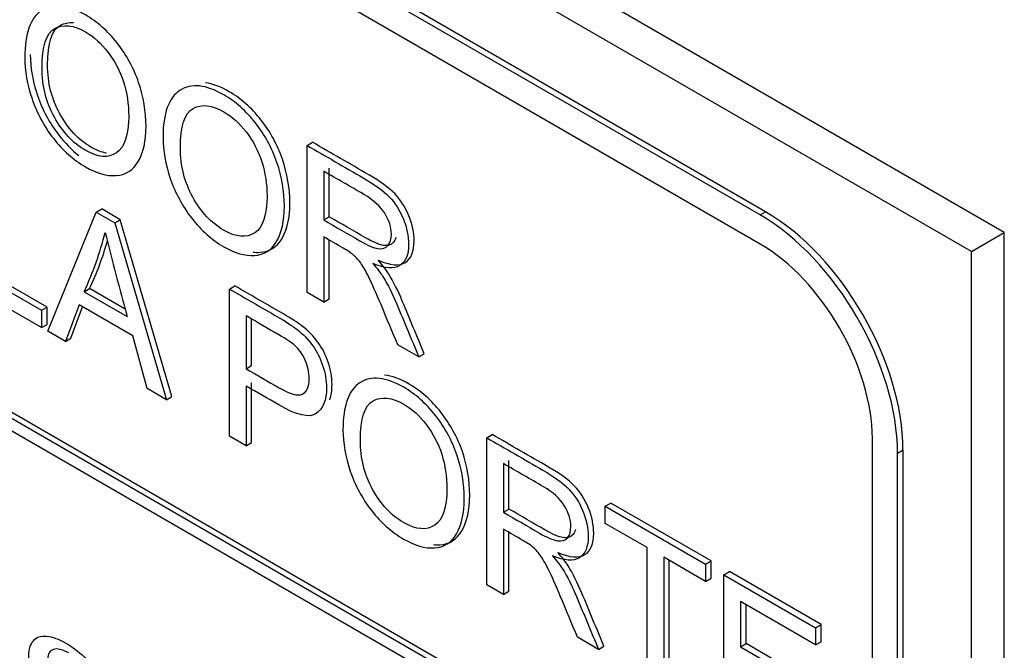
# Model space of a CAD drawing. Header units: inches. Extents: x 2 to 538, y -2 to 358.
# Tile 117 of 121: x 515.798 to 516.434, y 274.193 to 274.6. Entities that reach past the tile are written whole.
import ezdxf

# ---------------------------------------------------------------- set-up
doc = ezdxf.new("R2010")
doc.units = ezdxf.units.IN
doc.header["$MEASUREMENT"] = 0
doc.layers.add('Default', color=7, linetype='Continuous')
doc.layers.add('LAB20180', color=7, linetype='Continuous')

# ---------------------------------------------------------------- blocks, each defined once
blk = doc.blocks.new('SE6')
at = {"layer": 'LAB20180', "color": 7, "linetype": 'Continuous'}
for p, q in [((516.43392, 274.46245), (514.84293, 275.38101)), ((516.4127, 274.4502), (514.82171, 275.36876)), ((516.27979, 274.47591), (514.95463, 275.24099)), ((516.27626, 274.47386), (514.95109, 275.23895)), ((516.27626, 274.45509), (514.95109, 275.22017)), ((514.95076, 274.82885), (516.27659, 274.06339)), ((514.9543, 274.83089), (516.28012, 274.06543)), ((516.27659, 274.05522), (514.95076, 274.82069)), ((515.98376, 274.51869), (515.98729, 274.52073)), ((515.98376, 274.42386), (515.98376, 274.51869)), ((515.99806, 274.47265), (515.99806, 274.50409)), ((515.99453, 274.50205), (515.99453, 274.47061)), ((515.81635, 274.39886), (515.84767, 274.47566)), ((515.84767, 274.47566), (515.85121, 274.4777)), ((515.84767, 274.47566), (515.85965, 274.46875)), ((515.86318, 274.47079), (515.85121, 274.4777)), ((515.99453, 274.47061), (515.99806, 274.47265)), ((516.27626, 274.47386), (516.27979, 274.47591)), ((515.85965, 274.46875), (515.86318, 274.47079)), ((515.85965, 274.46875), (515.893, 274.35461)), ((515.89653, 274.35665), (515.86318, 274.47079)), ((515.99453, 274.45969), (515.99453, 274.41765)), ((516.4127, 274.4502), (516.43392, 274.46245)), ((516.43392, 271.40059), (516.43392, 274.46245)), ((515.99806, 274.41969), (515.99806, 274.45764)), ((516.4127, 271.38834), (516.4127, 274.4502)), ((515.77184, 274.43573), (515.81236, 274.41234)), ((515.81589, 274.41438), (515.77538, 274.43777)), ((515.81236, 274.40117), (515.76102, 274.43081)), ((515.93362, 274.42604), (515.93716, 274.42808)), ((515.83986, 274.42431), (515.84339, 274.42635)), ((515.83986, 274.42431), (515.86769, 274.40824)), ((515.86638, 274.41308), (515.84339, 274.42635)), ((515.93362, 274.33116), (515.93362, 274.42604)), ((515.99453, 274.41765), (515.98376, 274.42386)), ((515.81236, 274.41234), (515.81589, 274.41438)), ((515.81589, 274.40321), (515.81589, 274.41438)), ((515.83658, 274.41591), (515.82777, 274.39227)), ((515.83131, 274.39431), (515.83886, 274.41459)), ((515.87118, 274.39593), (515.83658, 274.41591)), ((515.99453, 274.41765), (515.99806, 274.41969)), ((515.81236, 274.41234), (515.81236, 274.40117)), ((515.94445, 274.40868), (515.94445, 274.37459)), ((515.81236, 274.40117), (515.81589, 274.40321)), ((515.94798, 274.37663), (515.94798, 274.40662)), ((515.82777, 274.39227), (515.81635, 274.39886)), ((515.88059, 274.36177), (515.87118, 274.39593)), ((515.82777, 274.39227), (515.83131, 274.39431)), ((516.05593, 274.3822), (516.04237, 274.39003)), ((516.05593, 274.3822), (516.05946, 274.38424)), ((515.94445, 274.37459), (515.94798, 274.37663)), ((515.94798, 274.32695), (515.94798, 274.36552)), ((515.893, 274.35461), (515.88059, 274.36177)), ((515.94445, 274.36348), (515.94445, 274.32491)), ((515.893, 274.35461), (515.89653, 274.35665)), ((516.09972, 274.33015), (516.10325, 274.33219)), ((515.94445, 274.32491), (515.93362, 274.33116)), ((515.94445, 274.32491), (515.94798, 274.32695)), ((516.09972, 274.23526), (516.09972, 274.33015)), ((516.34871, 271.57468), (516.34871, 274.32959)), ((516.36497, 274.3202), (516.36851, 274.32224)), ((516.36497, 271.56529), (516.36497, 274.3202)), ((516.36851, 271.56733), (516.36851, 274.32224)), ((516.11049, 274.31345), (516.11049, 274.28207)), ((516.11402, 274.28411), (516.11402, 274.31549)), ((516.17626, 274.28595), (516.1798, 274.288)), ((516.24458, 274.25059), (516.1798, 274.288)), ((516.11049, 274.28207), (516.11402, 274.28411)), ((516.17626, 274.27484), (516.17626, 274.28595)), ((516.17626, 274.28595), (516.24105, 274.24855)), ((516.20327, 274.25925), (516.17626, 274.27484)), ((516.11049, 274.27115), (516.11049, 274.22904)), ((516.11402, 274.23108), (516.11402, 274.2691)), ((516.20327, 274.17547), (516.20327, 274.25925)), ((516.24105, 274.23744), (516.21409, 274.253)), ((516.21409, 274.253), (516.21409, 274.16922)), ((516.21763, 274.17127), (516.21763, 274.25096)), ((516.24105, 274.24855), (516.24458, 274.25059)), ((516.24458, 274.23948), (516.24458, 274.25059)), ((516.24105, 274.24855), (516.24105, 274.23744)), ((516.25286, 274.24173), (516.25639, 274.24377)), ((516.3156, 274.20959), (516.25639, 274.24377)), ((516.24105, 274.23744), (516.24458, 274.23948)), ((516.25286, 274.14684), (516.25286, 274.24173)), ((516.25286, 274.24173), (516.31207, 274.20755)), ((516.11049, 274.22904), (516.09972, 274.23526)), ((516.11049, 274.22904), (516.11402, 274.23108)), ((516.31207, 274.19643), (516.26363, 274.2244)), ((516.26363, 274.2244), (516.26363, 274.19523)), ((516.26716, 274.19728), (516.26716, 274.22236)), ((516.31207, 274.20755), (516.3156, 274.20959)), ((516.31207, 274.20755), (516.31207, 274.19643)), ((516.3156, 274.19848), (516.3156, 274.20959)), ((516.17189, 274.19359), (516.15833, 274.20142)), ((516.31207, 274.19643), (516.3156, 274.19848)), ((516.17189, 274.19359), (516.17542, 274.19563)), ((516.26363, 274.19523), (516.26716, 274.19728)), ((516.26363, 274.19523), (516.30895, 274.16907)), ((516.31249, 274.17111), (516.26716, 274.19728))]:
    blk.add_line(p, q, dxfattribs=at)
for centre, radius, start, end in [((515.65535, 274.51058), 0.20368, 334.93861, 346.38172), ((517.88569, 274.97086), 2.09497, 194.03981, 195.57842), ((515.65888, 274.51263), 0.20368, 334.93861, 344.16989)]:
    blk.add_arc(centre, radius, start, end, dxfattribs=at)
for centre, major_axis in [((516.27626, 274.37142), (0.06273, -0.10866)), ((516.27979, 274.37346), (0.06273, -0.10866)), ((516.27626, 274.37142), (0.05123, -0.08874))]:
    blk.add_ellipse(centre, major_axis=major_axis, ratio=0.57735, start_param=0.785398, end_param=2.356194, dxfattribs=at)
for points, knots in [([(515.80148, 274.57525), (515.80148, 274.59097), (515.80514, 274.60111), (515.81241, 274.60587), (515.81965, 274.61062), (515.82914, 274.60953), (515.84828, 274.59849), (515.85506, 274.59249), (515.86112, 274.58482), (515.86722, 274.57712), (515.87184, 274.56859), (515.87501, 274.55931), (515.8782, 274.54997), (515.87977, 274.54059), (515.87977, 274.52153), (515.87813, 274.51389), (515.87474, 274.50827), (515.87136, 274.50267), (515.86665, 274.49962), (515.8544, 274.49886), (515.84773, 274.50082), (515.83291, 274.50938), (515.82602, 274.5155), (515.81389, 274.53109), (515.80929, 274.53962), (515.80306, 274.55811), (515.80148, 274.56692), (515.80148, 274.57525)], [0, 0, 0, 0, 0.133447, 0.133447, 0.133447, 0.256218, 0.256218, 0.337096, 0.337096, 0.337096, 0.41739, 0.41739, 0.41739, 0.505072, 0.505072, 0.593922, 0.593922, 0.593922, 0.671214, 0.671214, 0.748505, 0.748505, 0.832337, 0.832337, 0.916168, 0.916168, 1, 1, 1, 1]), ([(515.81268, 274.56853), (515.81268, 274.5571), (515.81531, 274.54656), (515.82061, 274.537), (515.82594, 274.52738), (515.83259, 274.52023), (515.84871, 274.51092), (515.85544, 274.51032), (515.86069, 274.51392), (515.86596, 274.51754), (515.86861, 274.52538), (515.86861, 274.54527), (515.86747, 274.55262), (515.86298, 274.5667), (515.8597, 274.57307), (515.85533, 274.57876), (515.85099, 274.58439), (515.84614, 274.58879), (515.83308, 274.59634), (515.82646, 274.59713), (515.82094, 274.59419), (515.81545, 274.59127), (515.81268, 274.58273), (515.81268, 274.56853)], [0, 0, 0, 0, 0.129275, 0.129275, 0.129275, 0.243005, 0.243005, 0.359073, 0.359073, 0.359073, 0.493901, 0.493901, 0.579129, 0.579129, 0.664357, 0.664357, 0.664357, 0.743292, 0.743292, 0.854918, 0.854918, 0.854918, 1, 1, 1, 1]), ([(515.81622, 274.57057), (515.81622, 274.58478), (515.81898, 274.59331), (515.82448, 274.59623), (515.82707, 274.59761), (515.8299, 274.59817), (515.83297, 274.59791)], [0, 0, 0, 0, 0.1450824, 0.1450824, 0.1450824, 0.1975124, 0.1975124, 0.1975124, 0.1975124]), ([(515.80501, 274.57729), (515.80501, 274.56896), (515.8066, 274.56015), (515.81283, 274.54166), (515.81742, 274.53313), (515.82747, 274.52023), (515.8318, 274.51584), (515.83648, 274.51216)], [0, 0, 0, 0, 0.0838316, 0.0838316, 0.1676631, 0.1676631, 0.2226012, 0.2226012, 0.2226012, 0.2226012]), ([(515.85433, 274.5138), (515.85122, 274.51424), (515.84781, 274.51553), (515.83612, 274.52228), (515.82948, 274.52942), (515.82415, 274.53904), (515.81884, 274.5486), (515.81622, 274.55914), (515.81622, 274.57057)], [0.7042063, 0.7042063, 0.7042063, 0.7042063, 0.7569947, 0.7569947, 0.8707253, 0.8707253, 0.8707253, 1, 1, 1, 1]), ([(515.89076, 274.52371), (515.89076, 274.53943), (515.89442, 274.54956), (515.90175, 274.55429), (515.90899, 274.55898), (515.91842, 274.55799), (515.93756, 274.54694), (515.94434, 274.54094), (515.95041, 274.53327), (515.9565, 274.52557), (515.96112, 274.51705), (515.96429, 274.50777), (515.9675, 274.49839), (515.9691, 274.48902), (515.9691, 274.46995), (515.96741, 274.46234), (515.96407, 274.45669), (515.96073, 274.45102), (515.95598, 274.44804), (515.9498, 274.4477), (515.94367, 274.44735), (515.93707, 274.44924), (515.92225, 274.4578), (515.91536, 274.46392), (515.90322, 274.47951), (515.89863, 274.48804), (515.89546, 274.49732), (515.8923, 274.50657), (515.89076, 274.51537), (515.89076, 274.52371)], [0, 0, 0, 0, 0.133552, 0.133552, 0.133552, 0.256182, 0.256182, 0.336966, 0.336966, 0.336966, 0.417259, 0.417259, 0.417259, 0.50495, 0.50495, 0.593811, 0.593811, 0.593811, 0.674596, 0.674596, 0.674596, 0.751479, 0.751479, 0.834867, 0.834867, 0.918256, 0.918256, 0.918256, 1, 1, 1, 1]), ([(515.94892, 274.44987), (515.95042, 274.4497), (515.95189, 274.44966), (515.95334, 274.44974), (515.95952, 274.45008), (515.96426, 274.45306), (515.96761, 274.45873), (515.97094, 274.46438), (515.97264, 274.47199), (515.97264, 274.49106), (515.97103, 274.50043), (515.96783, 274.50981), (515.96466, 274.51909), (515.96003, 274.52761), (515.95394, 274.53531), (515.94787, 274.54298), (515.94109, 274.54898), (515.92788, 274.55661), (515.92276, 274.55851), (515.91815, 274.55906)], [0.3072524, 0.3072524, 0.3072524, 0.3072524, 0.3254036, 0.3254036, 0.3254036, 0.4061893, 0.4061893, 0.4061893, 0.4950497, 0.4950497, 0.5827409, 0.5827409, 0.5827409, 0.6630337, 0.6630337, 0.6630337, 0.7438182, 0.7438182, 0.8035172, 0.8035172, 0.8035172, 0.8035172]), ([(515.90197, 274.51698), (515.90197, 274.50556), (515.90464, 274.49498), (515.90995, 274.48542), (515.91528, 274.4758), (515.92187, 274.46869), (515.938, 274.45938), (515.94472, 274.45878), (515.95002, 274.46234), (515.9553, 274.46589), (515.9579, 274.47383), (515.9579, 274.49372), (515.9568, 274.50104), (515.95451, 274.50811), (515.95222, 274.51515), (515.94898, 274.52153), (515.94467, 274.52718), (515.94031, 274.53288), (515.93543, 274.53725), (515.92236, 274.54479), (515.9158, 274.54555), (515.91028, 274.54261), (515.90478, 274.53969), (515.90197, 274.53119), (515.90197, 274.51698)], [0, 0, 0, 0, 0.129378, 0.129378, 0.129378, 0.243105, 0.243105, 0.359168, 0.359168, 0.359168, 0.497718, 0.497718, 0.585299, 0.585299, 0.585299, 0.664203, 0.664203, 0.664203, 0.742363, 0.742363, 0.854817, 0.854817, 0.854817, 1, 1, 1, 1]), ([(515.98376, 274.51869), (515.99586, 274.5117), (516.00796, 274.50471), (516.02006, 274.49773), (516.02739, 274.4935), (516.03296, 274.48946), (516.03679, 274.48554), (516.04057, 274.48168), (516.04362, 274.47686), (516.04592, 274.47124), (516.04823, 274.4656), (516.04931, 274.4602), (516.04931, 274.44826), (516.04745, 274.44366), (516.03991, 274.43879), (516.03406, 274.43921), (516.02618, 274.44255)], [0, 0, 0, 0, 0.318057, 0.318057, 0.318057, 0.46663, 0.46663, 0.46663, 0.573882, 0.573882, 0.573882, 0.693773, 0.693773, 0.846886, 0.846886, 1, 1, 1, 1]), ([(516.02972, 274.44459), (516.03759, 274.44125), (516.04344, 274.44084), (516.05099, 274.4457), (516.05285, 274.45031), (516.05285, 274.46224), (516.05176, 274.46764), (516.04946, 274.47329), (516.04716, 274.4789), (516.0441, 274.48372), (516.04033, 274.48758), (516.0365, 274.4915), (516.03092, 274.49554), (516.0236, 274.49977), (516.01149, 274.50676), (515.99939, 274.51374), (515.98729, 274.52073)], [0, 0, 0, 0, 0.153114, 0.153114, 0.306227, 0.306227, 0.426118, 0.426118, 0.426118, 0.53337, 0.53337, 0.53337, 0.681943, 0.681943, 0.681943, 1, 1, 1, 1]), ([(515.99453, 274.47061), (516.00231, 274.46612), (516.01009, 274.46163), (516.01787, 274.45713), (516.02285, 274.45426), (516.02673, 274.45259), (516.02957, 274.45215), (516.03237, 274.45171), (516.03449, 274.4524), (516.03597, 274.45414), (516.03745, 274.45588), (516.03816, 274.45837), (516.03816, 274.46588), (516.03673, 274.47042), (516.03389, 274.47497), (516.03111, 274.47942), (516.02662, 274.48346), (516.0205, 274.48706), (516.01184, 274.49215), (516.00318, 274.49705), (515.99453, 274.50205)], [0, 0, 0, 0, 0.228274, 0.228274, 0.228274, 0.344203, 0.344203, 0.344203, 0.424522, 0.424522, 0.424522, 0.498199, 0.498199, 0.60718, 0.60718, 0.60718, 0.746064, 0.746064, 0.746064, 1, 1, 1, 1]), ([(516.04118, 274.45939), (516.04081, 274.45815), (516.04026, 274.45707), (516.0395, 274.45618), (516.03803, 274.45444), (516.0359, 274.45375), (516.03311, 274.45419), (516.03027, 274.45463), (516.02638, 274.4563), (516.02141, 274.45918), (516.01363, 274.46367), (516.00584, 274.46816), (515.99806, 274.47265)], [0.5379411, 0.5379411, 0.5379411, 0.5379411, 0.575478, 0.575478, 0.575478, 0.6557966, 0.6557966, 0.6557966, 0.7717257, 0.7717257, 0.7717257, 1, 1, 1, 1]), ([(516.04237, 274.39003), (516.03874, 274.39869), (516.03511, 274.40734), (516.03149, 274.416), (516.02834, 274.42352), (516.02569, 274.42939), (516.02367, 274.43359), (516.02162, 274.43783), (516.01979, 274.441), (516.01815, 274.44315), (516.01653, 274.44526), (516.01487, 274.44707), (516.01317, 274.44849), (516.01197, 274.44949), (516.00994, 274.45079), (516.00716, 274.4524), (516.00295, 274.45483), (515.99874, 274.45726), (515.99453, 274.45969)], [0, 0, 0, 0, 0.306819, 0.306819, 0.306819, 0.515477, 0.515477, 0.515477, 0.634456, 0.634456, 0.634456, 0.716945, 0.716945, 0.716945, 0.808478, 0.808478, 0.808478, 1, 1, 1, 1]), ([(516.02618, 274.44255), (516.02908, 274.43924), (516.03121, 274.43643), (516.03274, 274.43403), (516.03603, 274.42888), (516.03892, 274.42289), (516.04171, 274.41623), (516.04646, 274.40488), (516.05119, 274.39354), (516.05593, 274.3822)], [0, 0, 0, 0, 0.160109, 0.160109, 0.160109, 0.45305, 0.45305, 0.45305, 1, 1, 1, 1]), ([(516.05946, 274.38424), (516.05472, 274.39558), (516.04999, 274.40693), (516.04525, 274.41827), (516.04246, 274.42493), (516.03957, 274.43092), (516.03628, 274.43607), (516.03475, 274.43847), (516.03262, 274.44128), (516.02972, 274.44459)], [0, 0, 0, 0, 0.54695, 0.54695, 0.54695, 0.839891, 0.839891, 0.839891, 1, 1, 1, 1]), ([(515.99837, 274.35465), (515.99936, 274.35734), (515.99987, 274.36059), (515.99987, 274.36909), (515.999, 274.37392), (515.99735, 274.37881), (515.99571, 274.38367), (515.9935, 274.388), (515.99079, 274.39175), (515.98806, 274.39554), (515.98467, 274.39896), (515.98062, 274.40211), (515.97778, 274.40431), (515.97362, 274.40703), (515.96816, 274.41019), (515.95782, 274.41615), (515.94749, 274.42212), (515.93716, 274.42808)], [0.401235, 0.401235, 0.401235, 0.401235, 0.4663836, 0.4663836, 0.5459362, 0.5459362, 0.5459362, 0.6187518, 0.6187518, 0.6187518, 0.6955491, 0.6955491, 0.6955491, 0.7830476, 0.7830476, 0.7830476, 1, 1, 1, 1]), ([(515.93362, 274.42604), (515.94395, 274.42008), (515.95429, 274.41411), (515.96462, 274.40814), (515.97009, 274.40499), (515.97424, 274.40227), (515.97709, 274.40006), (515.98113, 274.39692), (515.98452, 274.3935), (515.98726, 274.38971), (515.98996, 274.38596), (515.99218, 274.38163), (515.99382, 274.37677), (515.99547, 274.37188), (515.99633, 274.36705), (515.99633, 274.35429), (515.99409, 274.34877), (515.98966, 274.34571), (515.98524, 274.34265), (515.97714, 274.34454), (515.96555, 274.3513), (515.95852, 274.35539), (515.95148, 274.35942), (515.94445, 274.36348)], [0, 0, 0, 0, 0.216952, 0.216952, 0.216952, 0.304451, 0.304451, 0.304451, 0.381248, 0.381248, 0.381248, 0.454064, 0.454064, 0.454064, 0.533616, 0.533616, 0.671221, 0.671221, 0.671221, 0.852304, 0.852304, 0.852304, 1, 1, 1, 1]), ([(515.94445, 274.37459), (515.95154, 274.3705), (515.95863, 274.3664), (515.96571, 274.36231), (515.97277, 274.35824), (515.97774, 274.35688), (515.98365, 274.35953), (515.98512, 274.36297), (515.98512, 274.37244), (515.98425, 274.37636), (515.98255, 274.38018), (515.98084, 274.38404), (515.97851, 274.38725), (515.97566, 274.38977), (515.97381, 274.39142), (515.97042, 274.39369), (515.9655, 274.39653), (515.95848, 274.40058), (515.95146, 274.40463), (515.94445, 274.40868)], [0, 0, 0, 0, 0.215549, 0.215549, 0.215549, 0.355111, 0.355111, 0.494673, 0.494673, 0.595735, 0.595735, 0.595735, 0.683088, 0.683088, 0.683088, 0.786664, 0.786664, 0.786664, 1, 1, 1, 1]), ([(516.00694, 274.33504), (516.00694, 274.3507), (516.0106, 274.36089), (516.01787, 274.36559), (516.02517, 274.37031), (516.0346, 274.36932), (516.05368, 274.3583), (516.06052, 274.35227), (516.06659, 274.34454), (516.07263, 274.33684), (516.0773, 274.32838), (516.08047, 274.3191), (516.08367, 274.30975), (516.08523, 274.30038), (516.08523, 274.28131), (516.08354, 274.27371), (516.07686, 274.26241), (516.07211, 274.25941), (516.06598, 274.25903), (516.05982, 274.25865), (516.05319, 274.26061), (516.03838, 274.26916), (516.03149, 274.27522), (516.02542, 274.28308), (516.01937, 274.29091), (516.01476, 274.2994), (516.00852, 274.3179), (516.00694, 274.32671), (516.00694, 274.33504)], [0, 0, 0, 0, 0.133288, 0.133288, 0.133288, 0.256522, 0.256522, 0.33712, 0.33712, 0.33712, 0.417249, 0.417249, 0.417249, 0.502222, 0.502222, 0.588327, 0.588327, 0.674432, 0.674432, 0.674432, 0.75288, 0.75288, 0.837966, 0.837966, 0.837966, 0.918983, 0.918983, 1, 1, 1, 1]), ([(516.06547, 274.26115), (516.06684, 274.26101), (516.06819, 274.26099), (516.06952, 274.26107), (516.07564, 274.26145), (516.0804, 274.26445), (516.08707, 274.27575), (516.08877, 274.28336), (516.08877, 274.30242), (516.0872, 274.3118), (516.08401, 274.32114), (516.08084, 274.33042), (516.07617, 274.33888), (516.07012, 274.34658), (516.06405, 274.35431), (516.05722, 274.36034), (516.04385, 274.36806), (516.03857, 274.36998), (516.03383, 274.37045)], [0.3086531, 0.3086531, 0.3086531, 0.3086531, 0.3255678, 0.3255678, 0.3255678, 0.4116731, 0.4116731, 0.4977784, 0.4977784, 0.5827507, 0.5827507, 0.5827507, 0.6628802, 0.6628802, 0.6628802, 0.7434784, 0.7434784, 0.8056445, 0.8056445, 0.8056445, 0.8056445]), ([(516.01815, 274.32832), (516.01815, 274.31689), (516.02077, 274.30635), (516.02607, 274.29678), (516.0314, 274.28717), (516.03805, 274.28002), (516.05418, 274.27071), (516.0609, 274.27011), (516.0714, 274.27731), (516.07408, 274.28517), (516.07408, 274.30505), (516.07293, 274.31241), (516.06845, 274.32648), (516.06511, 274.33283), (516.06079, 274.33854), (516.0565, 274.34422), (516.05161, 274.34858), (516.03854, 274.35612), (516.03192, 274.35691), (516.0264, 274.35398), (516.02091, 274.35106), (516.01815, 274.34252), (516.01815, 274.32832)], [0, 0, 0, 0, 0.129277, 0.129277, 0.129277, 0.252801, 0.252801, 0.378862, 0.378862, 0.504924, 0.504924, 0.584611, 0.584611, 0.664298, 0.664298, 0.664298, 0.743257, 0.743257, 0.854915, 0.854915, 0.854915, 1, 1, 1, 1]), ([(516.14568, 274.25605), (516.15355, 274.25271), (516.1594, 274.25229), (516.16695, 274.25716), (516.16881, 274.26176), (516.16881, 274.2737), (516.16772, 274.2791), (516.16542, 274.28474), (516.16312, 274.29036), (516.16007, 274.29518), (516.15629, 274.29904), (516.15246, 274.30296), (516.14688, 274.307), (516.13956, 274.31123), (516.12746, 274.31821), (516.11535, 274.3252), (516.10325, 274.33219)], [0, 0, 0, 0, 0.153114, 0.153114, 0.306227, 0.306227, 0.426118, 0.426118, 0.426118, 0.53337, 0.53337, 0.53337, 0.681943, 0.681943, 0.681943, 1, 1, 1, 1]), ([(516.09972, 274.33015), (516.11182, 274.32316), (516.12392, 274.31617), (516.13602, 274.30919), (516.14335, 274.30496), (516.14892, 274.30092), (516.15275, 274.297), (516.15653, 274.29314), (516.15959, 274.28832), (516.16188, 274.2827), (516.16419, 274.27706), (516.16527, 274.27166), (516.16527, 274.25972), (516.16341, 274.25511), (516.15587, 274.25025), (516.15002, 274.25066), (516.14214, 274.25401)], [0, 0, 0, 0, 0.318057, 0.318057, 0.318057, 0.46663, 0.46663, 0.46663, 0.573882, 0.573882, 0.573882, 0.693773, 0.693773, 0.846886, 0.846886, 1, 1, 1, 1]), ([(516.11049, 274.28207), (516.11827, 274.27758), (516.12605, 274.27309), (516.13383, 274.26859), (516.13881, 274.26572), (516.14269, 274.26405), (516.14548, 274.26364), (516.1483, 274.26322), (516.15046, 274.26386), (516.15193, 274.26559), (516.15339, 274.26731), (516.15406, 274.26979), (516.15406, 274.27737), (516.1527, 274.28188), (516.14985, 274.28636), (516.14698, 274.29089), (516.14258, 274.29492), (516.13646, 274.29845), (516.1278, 274.30345), (516.11915, 274.30845), (516.11049, 274.31345)], [0, 0, 0, 0, 0.228467, 0.228467, 0.228467, 0.343975, 0.343975, 0.343975, 0.424764, 0.424764, 0.424764, 0.499093, 0.499093, 0.606795, 0.606795, 0.606795, 0.745899, 0.745899, 0.745899, 1, 1, 1, 1]), ([(516.15713, 274.27096), (516.15678, 274.26965), (516.15623, 274.26854), (516.15547, 274.26764), (516.15399, 274.2659), (516.15183, 274.26526), (516.14902, 274.26568), (516.14623, 274.26609), (516.14235, 274.26776), (516.13737, 274.27063), (516.12959, 274.27513), (516.12181, 274.27962), (516.11402, 274.28411)], [0.53614, 0.53614, 0.53614, 0.53614, 0.5752356, 0.5752356, 0.5752356, 0.656025, 0.656025, 0.656025, 0.7715332, 0.7715332, 0.7715332, 1, 1, 1, 1]), ([(516.15833, 274.20142), (516.1547, 274.2101), (516.15107, 274.21878), (516.14745, 274.22746), (516.14431, 274.23498), (516.14165, 274.24085), (516.13963, 274.24505), (516.13759, 274.24929), (516.13575, 274.2524), (516.13247, 274.25669), (516.13083, 274.25846), (516.12913, 274.25994), (516.12795, 274.26098), (516.12591, 274.26225), (516.12312, 274.26386), (516.11891, 274.26629), (516.1147, 274.26872), (516.11049, 274.27115)], [0, 0, 0, 0, 0.307386, 0.307386, 0.307386, 0.515959, 0.515959, 0.515959, 0.616495, 0.616495, 0.717031, 0.717031, 0.717031, 0.808506, 0.808506, 0.808506, 1, 1, 1, 1]), ([(516.17542, 274.19563), (516.17068, 274.207), (516.16601, 274.21837), (516.16121, 274.22973), (516.15842, 274.23632), (516.15553, 274.24238), (516.15224, 274.24753), (516.15071, 274.24993), (516.14852, 274.25277), (516.14568, 274.25605)], [0, 0, 0, 0, 0.547425, 0.547425, 0.547425, 0.840064, 0.840064, 0.840064, 1, 1, 1, 1]), ([(516.14214, 274.25401), (516.14499, 274.25073), (516.14717, 274.24789), (516.14871, 274.24549), (516.15199, 274.24034), (516.15488, 274.23428), (516.15767, 274.22768), (516.16247, 274.21633), (516.16715, 274.20496), (516.17189, 274.19359)], [0, 0, 0, 0, 0.159936, 0.159936, 0.159936, 0.452575, 0.452575, 0.452575, 1, 1, 1, 1]), ([(515.81003, 274.154), (515.81044, 274.14977), (515.81139, 274.14596), (515.81285, 274.14259), (515.81433, 274.13918), (515.81663, 274.13579), (515.82282, 274.12906), (515.82633, 274.12624), (515.83361, 274.12204), (515.83666, 274.12085), (515.84195, 274.12022), (515.8439, 274.12072), (515.84522, 274.12206), (515.84651, 274.12337), (515.84714, 274.12527), (515.84714, 274.13016), (515.8465, 274.13268), (515.84395, 274.13784), (515.8419, 274.14054), (515.83903, 274.14346), (515.8372, 274.14533), (515.83316, 274.14896), (515.82692, 274.15429), (515.82064, 274.15967), (515.81627, 274.16386), (515.81376, 274.16683), (515.81048, 274.17072), (515.80807, 274.17453), (515.80488, 274.18226), (515.80411, 274.18597), (515.80411, 274.19359), (515.80507, 274.19677), (515.80898, 274.20145), (515.8118, 274.20245), (515.81558, 274.20206), (515.81934, 274.20167), (515.82351, 274.20022), (515.83316, 274.19464), (515.83762, 274.19112), (515.84145, 274.18702), (515.84531, 274.18288), (515.84832, 274.17842), (515.85037, 274.17356), (515.85243, 274.16867), (515.85356, 274.16394), (515.85374, 274.15921)], [0, 0, 0, 0, 0.049737, 0.049737, 0.049737, 0.102953, 0.102953, 0.156169, 0.156169, 0.203125, 0.203125, 0.250081, 0.250081, 0.250081, 0.285882, 0.285882, 0.322462, 0.322462, 0.359041, 0.359041, 0.359041, 0.428406, 0.428406, 0.428406, 0.504956, 0.504956, 0.504956, 0.558461, 0.558461, 0.611967, 0.611967, 0.669295, 0.669295, 0.726622, 0.726622, 0.726622, 0.796276, 0.796276, 0.872827, 0.872827, 0.872827, 0.93708, 0.93708, 0.93708, 1, 1, 1, 1]), ([(515.82999, 274.19126), (515.82556, 274.19358), (515.82222, 274.19429), (515.82003, 274.19353), (515.81755, 274.19267), (515.8163, 274.19059), (515.8163, 274.18449), (515.81716, 274.18168), (515.81894, 274.17881), (515.82069, 274.17599), (515.82522, 274.17145), (515.83255, 274.16532), (515.83989, 274.15919), (515.84494, 274.15455), (515.84767, 274.15155), (515.85168, 274.14715), (515.85459, 274.14277), (515.8565, 274.13846), (515.85843, 274.1341), (515.85932, 274.12984), (515.85932, 274.12137), (515.85832, 274.11801), (515.85623, 274.11554), (515.85411, 274.11304), (515.85117, 274.11188), (515.84726, 274.11204), (515.84601, 274.11209), (515.84471, 274.11229), (515.84336, 274.11262)], [0.1389932, 0.1389932, 0.1389932, 0.1389932, 0.1994501, 0.1994501, 0.1994501, 0.2444066, 0.2444066, 0.2835622, 0.2835622, 0.2835622, 0.3637955, 0.3637955, 0.3637955, 0.4506088, 0.4506088, 0.4506088, 0.5132155, 0.5132155, 0.5132155, 0.5711616, 0.5711616, 0.6298322, 0.6298322, 0.6298322, 0.6951621, 0.6951621, 0.6951621, 0.7181356, 0.7181356, 0.7181356, 0.7181356])]:
    blk.add_open_spline(points, degree=3, knots=knots, dxfattribs=at)

msp = doc.modelspace()

# ---------------------------------------------------------------- block references
at = {"layer": 'Default'}
msp.add_blockref('SE6', (0, 0), dxfattribs=at)

doc.saveas('drawing.dxf')
